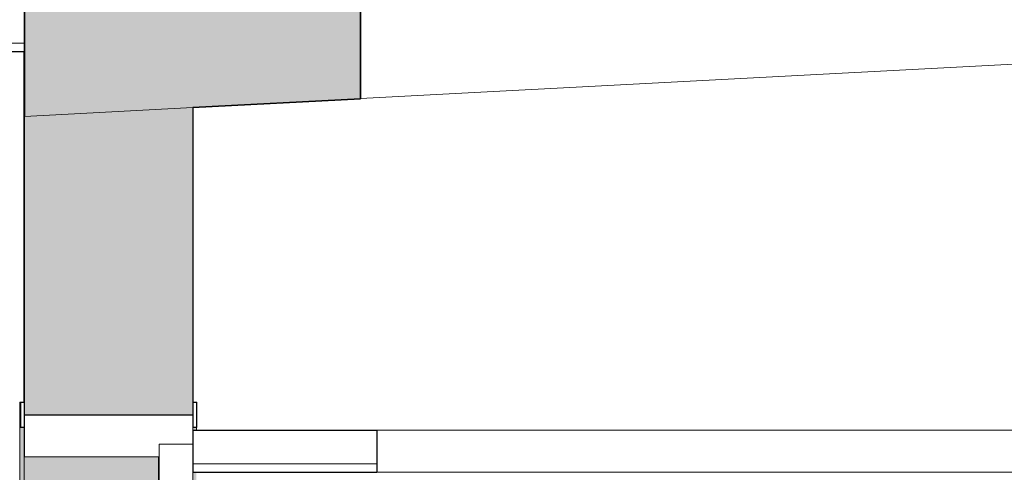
# Model space of a CAD drawing. Header units: millimetres. Extents: x -48837 to 98707, y -908 to 19261.
# Tile 5 of 143: x -38242 to -37072, y 2450 to 2988. Entities that reach past the tile are written whole.
import ezdxf

# ---------------------------------------------------------------- set-up
doc = ezdxf.new("R2010")
doc.units = ezdxf.units.MM
for name, color, linetype, lineweight in [('A-CLNG', 13, 'Continuous', 9), ('A-DOOR', 31, 'Continuous', 9), ('A-DOOR-FRAM', 31, 'Continuous', 9), ('A-FLOR', 192, 'Continuous', 9), ('A-FLOR-PATT', 8, 'Continuous', 35), ('A-WALL', 113, 'Continuous', 9), ('I-WALL', 2, 'Continuous', 9)]:
    doc.layers.add(name, color=color, linetype=linetype, lineweight=lineweight)

# ---------------------------------------------------------------- blocks, each defined once
blk = doc.blocks.new('__Int_ Simple - __PP _0_93m x 2_25_-1409732-Coupe 1')
at = {"layer": 'A-DOOR', "lineweight": 18}
blk.add_hatch(color=121, dxfattribs=at).paths.add_polyline_path([(-38237.2, 253.3), (-38237.2, 2503.3), (-38242.2, 2503.3), (-38242.2, 253.3)])
h = blk.add_hatch(color=121, dxfattribs=at)
h.paths.add_polyline_path([(-38036.6, 253.3), (-38032.2, 253.3), (-38032.2, 2450), (-38036.6, 2450), (-38036.6, 664.9)])
h.paths.add_polyline_path([(-38036.6, 2500), (-38032.2, 2500), (-38032.2, 2503.3), (-38036.6, 2503.3)])
at = {"layer": 'A-DOOR-FRAM', "lineweight": 18}
blk.add_hatch(color=121, dxfattribs=at).paths.add_polyline_path([(-38077.2, 253.3), (-38077.2, 2468.3), (-38237.2, 2468.3), (-38237.2, 253.3), (-38149.3, 253.3)])
at = {"layer": 'A-DOOR', "lineweight": 18}
for p, q in [((-38242.3, 2533.3), (-38242.3, 2503.3)), ((-38241.6, 2533.3), (-38242.3, 2533.3)), ((-38242.2, 253.3), (-38242.2, 2503.3)), ((-38242.2, 2503.3), (-38241.6, 2503.3)), ((-38237.2, 2503.3), (-38237.2, 2468.3)), ((-38032.2, 2503.3), (-38032.2, 2500)), ((-38076.6, 2483.3), (-38076.6, 253.3)), ((-38076.6, 2483.3), (-38036.6, 2483.3)), ((-38036.6, 253.3), (-38036.6, 2483.3))]:
    blk.add_line(p, q, dxfattribs=at)
at = {"layer": 'A-DOOR', "lineweight": 25}
for p, q in [((-38241.6, 2533.3), (-38241.6, 2503.3)), ((-38241.6, 2533.3), (-38236.6, 2533.3)), ((-38236.6, 2503.3), (-38236.6, 2533.3)), ((-38036.6, 2533.3), (-38036.6, 2503.3)), ((-38036.6, 2533.3), (-38031.6, 2533.3)), ((-38031.6, 2503.3), (-38031.6, 2533.3)), ((-38236.6, 2503.3), (-38241.6, 2503.3)), ((-38031.6, 2503.3), (-38036.6, 2503.3))]:
    blk.add_line(p, q, dxfattribs=at)
at = {"layer": 'A-DOOR-FRAM', "lineweight": 18}
for p, q in [((-38236.6, 2518.3), (-38236.6, 2468.3)), ((-38236.6, 2518.3), (-38036.6, 2518.3)), ((-38036.6, 2483.3), (-38036.6, 2518.3)), ((-38076.6, 2468.3), (-38076.6, 2483.3)), ((-38036.6, 2483.3), (-38076.6, 2483.3)), ((-38076.6, 2468.3), (-38236.6, 2468.3))]:
    blk.add_line(p, q, dxfattribs=at)
at = {"layer": 'A-DOOR-FRAM'}
for p, q in [((-38237.2, 253.3), (-38237.2, 2468.3)), ((-38237.2, 2468.3), (-38236.6, 2468.3)), ((-38077.2, 2468.3), (-38077.2, 253.3))]:
    blk.add_line(p, q, dxfattribs=at)

msp = doc.modelspace()

# ---------------------------------------------------------------- hatches: boundary and pattern name
at = {"layer": 'A-FLOR-PATT'}
h = msp.add_hatch(color=7, dxfattribs=at)
h.paths.add_polyline_path([(-38236.593, 2873.182), (-37837.29, 2894.109), (-37837.29, 3094.383), (-38236.593, 3073.457)])
h.paths.add_polyline_path([(-36576.593, 2960.179), (-36336.593, 2972.757), (-36336.593, 3173.032), (-36576.593, 3160.454)])
at = {"layer": 'A-WALL'}
h = msp.add_hatch(color=7, dxfattribs=at)
h.paths.add_polyline_path([(-38149.295, 2518.308), (-38036.593, 2518.308), (-38036.593, 2883.664), (-38236.593, 2873.182), (-38236.593, 2518.308)])
h.paths.add_polyline_path([(-38236.593, 3073.457), (-38036.593, 3083.938), (-38036.593, 3953.308), (-38236.593, 3953.308), (-38236.593, 3225.2)])

# ---------------------------------------------------------------- linework, layer by layer
at = {"layer": 'A-CLNG'}
for p, q in [((-38236.593, 2960), (-45731.845, 2960)), ((-37817.735, 2500), (-36597.209, 2500)), ((-37817.735, 2460), (-38036.593, 2460)), ((-36597.209, 2450), (-37817.735, 2450))]:
    msp.add_line(p, q, dxfattribs=at)
at = {"layer": 'A-CLNG', "lineweight": 25}
for p, q in [((-38236.593, 2950), (-45731.845, 2950)), ((-38036.593, 2500), (-37817.735, 2500)), ((-38036.593, 2500), (-38036.593, 2450)), ((-37817.735, 2500), (-37817.735, 2450)), ((-38036.593, 2450), (-37817.735, 2450))]:
    msp.add_line(p, q, dxfattribs=at)
at = {"layer": 'A-FLOR', "lineweight": 35}
for p, q in [((-37837.29, 2894.109), (-37837.29, 3094.383)), ((-38236.593, 2873.182), (-38236.593, 3073.457)), ((-37837.29, 2894.109), (-38036.593, 2883.664))]:
    msp.add_line(p, q, dxfattribs=at)
at = {"layer": 'A-FLOR'}
msp.add_line((-36582.076, 2960.179), (-37837.29, 2894.396), dxfattribs=at)
at = {"layer": 'A-WALL'}
msp.add_line((-38036.593, 2883.664), (-38236.593, 2873.182), dxfattribs=at)
at = {"layer": 'A-WALL', "lineweight": 25}
for p, q in [((-38036.593, 2883.664), (-38036.593, 2518.308)), ((-38236.593, 2518.308), (-38236.593, 2873.182)), ((-38236.593, 2518.308), (-38036.593, 2518.308))]:
    msp.add_line(p, q, dxfattribs=at)
at = {"layer": 'I-WALL'}
msp.add_line((-38237.45, 2533.308), (-38237.45, 2950), dxfattribs=at)

# ---------------------------------------------------------------- block references
at = {"layer": 'A-DOOR', "lineweight": 18}
msp.add_blockref('__Int_ Simple - __PP _0_93m x 2_25_-1409732-Coupe 1', (0, 0), dxfattribs=at)

doc.saveas('drawing.dxf')
